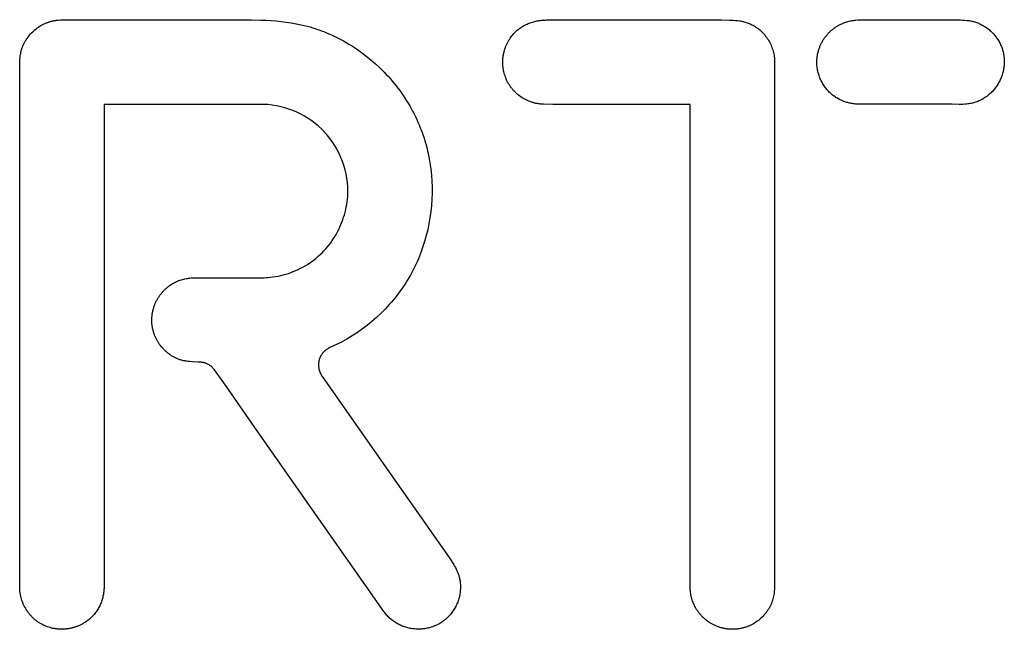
# Model space of a CAD drawing. Extents: x 11880 to 25577, y 6756 to 10446.
# Tile 29 of 87: x 20338 to 20364, y 7387 to 7403. Entities that reach past the tile are written whole.
import ezdxf

# ---------------------------------------------------------------- set-up
doc = ezdxf.new("R2010")
doc.units = 0
doc.header["$MEASUREMENT"] = 0
doc.layers.add('HAIRLINE', color=178, linetype='CONTINUOUS')

msp = doc.modelspace()

# ---------------------------------------------------------------- linework, layer by layer
at = {"layer": 'HAIRLINE'}
for p, q in [((20339.63364837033, 7403.208401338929, 1383.947661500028), (20343.18354630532, 7403.208401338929, 1383.947661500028)), ((20351.82255425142, 7403.208590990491, 1383.947661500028), (20356.42198392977, 7403.208590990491, 1383.947661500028)), ((20360.62267119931, 7403.208590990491, 1383.947661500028), (20362.40833548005, 7403.208590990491, 1383.947661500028)), ((20357.82426757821, 7402.092017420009, 1383.947661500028), (20357.82426757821, 7388.369683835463, 1383.947661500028)), ((20337.87301809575, 7388.552887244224, 1383.947661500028), (20337.87301809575, 7401.909193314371, 1383.947661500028)), ((20340.10360494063, 7400.977577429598, 1383.947661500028), (20340.10360494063, 7388.242048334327, 1383.947661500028)), ((20344.20396653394, 7400.977577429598, 1383.947661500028), (20340.10360494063, 7400.977577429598, 1383.947661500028)), ((20355.59368073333, 7400.977956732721, 1383.947661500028), (20352.71372694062, 7400.977956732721, 1383.947661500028)), ((20355.59368073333, 7388.214169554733, 1383.947661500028), (20355.59368073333, 7400.977956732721, 1383.947661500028)), ((20362.51226453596, 7400.978098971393, 1383.947661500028), (20360.12360311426, 7400.978098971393, 1383.947661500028)), ((20342.505826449, 7396.392845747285, 1383.947661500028), (20344.06533124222, 7396.392845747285, 1383.947661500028)), ((20345.87422783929, 7393.7743740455, 1383.947661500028), (20347.43771531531, 7391.54160620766, 1383.947661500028)), ((20347.49224013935, 7387.574854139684, 1383.947661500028), (20344.16878616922, 7392.321263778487, 1383.947661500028)), ((20347.43771531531, 7391.54160620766, 1383.947661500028), (20349.22167273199, 7388.993827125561, 1383.947661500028))]:
    msp.add_line(p, q, dxfattribs=at)
for points in [[(20337.87301809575, 7401.909193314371), (20337.87348629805, 7402.041126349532), (20337.87511833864, 7402.106595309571), (20337.87861281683, 7402.171783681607), (20337.8812765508, 7402.204284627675), (20337.8846675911, 7402.236729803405), (20337.88887317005, 7402.269124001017), (20337.89398051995, 7402.301472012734), (20337.90007687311, 7402.333778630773), (20337.90724946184, 7402.366048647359), (20337.91126660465, 7402.382171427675), (20337.91558551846, 7402.39828685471), (20337.92021710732, 7402.414395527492), (20337.92517227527, 7402.430498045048), (20337.9314121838, 7402.449504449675), (20337.93799447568, 7402.468365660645), (20337.9449151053, 7402.487077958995), (20337.95217002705, 7402.505637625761), (20337.95975519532, 7402.524040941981), (20337.96766656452, 7402.542284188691), (20337.97590008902, 7402.560363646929), (20337.98445172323, 7402.578275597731), (20337.99331742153, 7402.596016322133), (20338.00249313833, 7402.613582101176), (20338.01197482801, 7402.630969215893), (20338.02175844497, 7402.648173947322), (20338.0318399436, 7402.6651925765), (20338.04221527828, 7402.682021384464), (20338.05288040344, 7402.69865665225), (20338.06383127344, 7402.715094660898), (20338.07506384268, 7402.731331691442), (20338.08657406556, 7402.74736402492), (20338.11041128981, 7402.778799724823), (20338.13531058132, 7402.809372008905), (20338.16123957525, 7402.83905112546), (20338.18816590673, 7402.867807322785), (20338.21605721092, 7402.895610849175), (20338.24488112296, 7402.922431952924), (20338.274605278, 7402.948240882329), (20338.30519731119, 7402.973007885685), (20338.33662485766, 7402.996703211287), (20338.36885555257, 7403.019297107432), (20338.40185703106, 7403.040759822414), (20338.41863670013, 7403.051057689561), (20338.43559692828, 7403.061061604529), (20338.45273366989, 7403.070767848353), (20338.47004287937, 7403.080172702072), (20338.48752051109, 7403.089272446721), (20338.50516251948, 7403.098063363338), (20338.52296485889, 7403.10654173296), (20338.54092348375, 7403.114703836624), (20338.55903434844, 7403.122545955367), (20338.57729340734, 7403.130064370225), (20338.59569661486, 7403.137255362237), (20338.61423992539, 7403.144115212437), (20338.63291929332, 7403.150640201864), (20338.65173067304, 7403.156826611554), (20338.67067001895, 7403.162670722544), (20338.68973328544, 7403.168168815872), (20338.7089164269, 7403.173317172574), (20338.72821539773, 7403.178112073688), (20338.74762615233, 7403.182549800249), (20338.76714464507, 7403.186626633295), (20338.78676683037, 7403.190338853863), (20338.8064886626, 7403.193682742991), (20338.82630609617, 7403.196654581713), (20338.84621508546, 7403.199250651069), (20338.89471916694, 7403.204479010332), (20338.94348522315, 7403.208573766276), (20338.99247741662, 7403.211644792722), (20339.04165990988, 7403.213801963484), (20339.14045244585, 7403.215814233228), (20339.23957613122, 7403.215489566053), (20339.63364837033, 7403.208401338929)], [(20343.18354630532, 7403.208401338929), (20343.71974312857, 7403.210992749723), (20343.98706756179, 7403.210306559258), (20344.25383304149, 7403.204809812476), (20344.38699610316, 7403.199439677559), (20344.52000734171, 7403.191885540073), (20344.6528627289, 7403.181820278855), (20344.7855582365, 7403.16891677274), (20344.91808983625, 7403.152847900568), (20345.05045349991, 7403.133286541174), (20345.18264519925, 7403.109905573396), (20345.31466090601, 7403.08237787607), (20345.39230216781, 7403.064049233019), (20345.4695837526, 7403.044149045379), (20345.54648268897, 7403.022699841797), (20345.62297600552, 7402.999724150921), (20345.69904073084, 7402.975244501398), (20345.77465389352, 7402.949283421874), (20345.84979252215, 7402.921863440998), (20345.92443364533, 7402.893007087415), (20345.99855429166, 7402.862736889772), (20346.07213148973, 7402.831075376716), (20346.14514226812, 7402.798045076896), (20346.21756365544, 7402.763668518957), (20346.28937268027, 7402.727968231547), (20346.36054637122, 7402.690966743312), (20346.43106175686, 7402.6526865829), (20346.50089586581, 7402.613150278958), (20346.57002572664, 7402.572380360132), (20346.63842836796, 7402.53039935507), (20346.77296010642, 7402.442894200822), (20346.90430730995, 7402.350815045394), (20347.03228620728, 7402.254342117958), (20347.15671302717, 7402.153655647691), (20347.27740399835, 7402.048935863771), (20347.39417534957, 7401.940362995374), (20347.50684330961, 7401.828117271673), (20347.56158472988, 7401.770635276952), (20347.61538213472, 7401.712095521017), (20347.66821439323, 7401.652524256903), (20347.72006037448, 7401.591947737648), (20347.77089894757, 7401.530392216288), (20347.82070898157, 7401.467883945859), (20347.86946934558, 7401.404449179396), (20347.91715890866, 7401.340114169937), (20348.00924110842, 7401.208848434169), (20348.05359148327, 7401.141970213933), (20348.09678653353, 7401.074296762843), (20348.1388051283, 7401.005854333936), (20348.17962613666, 7400.936669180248), (20348.21922842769, 7400.866767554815), (20348.25759087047, 7400.796175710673), (20348.2946923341, 7400.724919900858), (20348.33051168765, 7400.653026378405), (20348.36502780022, 7400.580521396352), (20348.39821954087, 7400.507431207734), (20348.4300657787, 7400.433782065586), (20348.4605453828, 7400.359600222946), (20348.48963722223, 7400.284911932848), (20348.5173201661, 7400.209743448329), (20348.54357308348, 7400.134121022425), (20348.56837484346, 7400.058070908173), (20348.59170431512, 7399.981619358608), (20348.61354036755, 7399.904792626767), (20348.63386186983, 7399.827616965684), (20348.65264769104, 7399.750118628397), (20348.66987670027, 7399.672323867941), (20348.6855277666, 7399.594258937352), (20348.71360485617, 7399.431868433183), (20348.73610657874, 7399.269603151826), (20348.75303599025, 7399.107512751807), (20348.76439614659, 7398.945646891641), (20348.77019010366, 7398.784055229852), (20348.7704209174, 7398.62278742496), (20348.76509164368, 7398.461893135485), (20348.75420533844, 7398.30142201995), (20348.73776505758, 7398.141423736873), (20348.715773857, 7397.981947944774), (20348.68823479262, 7397.823044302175), (20348.65515092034, 7397.664762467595), (20348.61652529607, 7397.507152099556), (20348.57236097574, 7397.350262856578), (20348.52266101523, 7397.194144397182), (20348.46742847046, 7397.038846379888), (20348.43879044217, 7396.96460282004), (20348.40865060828, 7396.890907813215), (20348.37703400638, 7396.817782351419), (20348.3439656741, 7396.745247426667), (20348.30947064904, 7396.673324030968), (20348.27357396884, 7396.602033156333), (20348.2363006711, 7396.531395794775), (20348.19767579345, 7396.461432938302), (20348.15772437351, 7396.392165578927), (20348.11647144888, 7396.323614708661), (20348.07394205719, 7396.255801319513), (20348.03016123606, 7396.188746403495), (20347.98515402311, 7396.12247095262), (20347.93894545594, 7396.056995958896), (20347.89156057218, 7395.992342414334), (20347.84302440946, 7395.928531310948), (20347.79336200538, 7395.865583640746), (20347.74259839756, 7395.80352039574), (20347.69075862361, 7395.74236256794), (20347.63786772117, 7395.68213114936), (20347.52903268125, 7395.564531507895), (20347.41629357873, 7395.450889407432), (20347.29985071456, 7395.34137278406), (20347.17990438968, 7395.236149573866), (20347.05665490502, 7395.135387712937), (20346.99385407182, 7395.086732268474), (20346.93030256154, 7395.039255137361), (20346.79657193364, 7394.94531698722), (20346.65963327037, 7394.855945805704), (20346.5197232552, 7394.771301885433), (20346.37708895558, 7394.691528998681), (20346.34807226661, 7394.676416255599), (20346.31827326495, 7394.661908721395), (20346.13201172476, 7394.578650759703), (20346.1012170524, 7394.563918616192), (20346.07092021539, 7394.548517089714), (20346.04128123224, 7394.532286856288), (20346.02675844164, 7394.523811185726), (20346.01246012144, 7394.515068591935), (20345.99840627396, 7394.506039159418), (20345.98461690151, 7394.496702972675), (20345.97111200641, 7394.48704011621), (20345.95791159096, 7394.477030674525), (20345.94503565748, 7394.466654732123), (20345.93250420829, 7394.455892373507), (20345.92033724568, 7394.444723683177), (20345.91439669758, 7394.438980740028), (20345.90855477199, 7394.433128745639), (20345.90018306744, 7394.424403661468), (20345.89208253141, 7394.415557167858), (20345.88425207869, 7394.40659273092), (20345.8766906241, 7394.397513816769), (20345.86939708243, 7394.388323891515), (20345.86237036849, 7394.379026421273), (20345.8556093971, 7394.369624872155), (20345.84911308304, 7394.360122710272), (20345.84288034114, 7394.350523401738), (20345.83691008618, 7394.340830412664), (20345.83120123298, 7394.331047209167), (20345.82575269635, 7394.321177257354), (20345.82056339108, 7394.311224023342), (20345.81563223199, 7394.301190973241), (20345.81095813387, 7394.291081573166), (20345.80654001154, 7394.280899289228), (20345.80237677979, 7394.270647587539), (20345.79846735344, 7394.260329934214), (20345.79481064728, 7394.249949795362), (20345.79140557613, 7394.2395106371), (20345.78825105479, 7394.229015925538), (20345.78534599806, 7394.218469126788), (20345.78268932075, 7394.207873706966), (20345.78027993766, 7394.197233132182), (20345.77811676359, 7394.18655086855), (20345.77619871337, 7394.175830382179), (20345.77452470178, 7394.165075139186), (20345.77309364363, 7394.154288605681), (20345.77190445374, 7394.143474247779), (20345.7709560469, 7394.13263553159), (20345.77024733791, 7394.12177592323), (20345.76977724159, 7394.110898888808), (20345.76954467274, 7394.100007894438), (20345.76954854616, 7394.089106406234), (20345.76978777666, 7394.078197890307), (20345.77026127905, 7394.067285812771), (20345.77096796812, 7394.056373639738), (20345.77190675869, 7394.04546483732), (20345.77307656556, 7394.03456287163), (20345.77447630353, 7394.02367120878), (20345.77610488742, 7394.012793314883), (20345.77796123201, 7394.001932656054), (20345.78004425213, 7393.991092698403), (20345.78235286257, 7393.980276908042), (20345.78488597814, 7393.969488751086), (20345.78764251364, 7393.958731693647), (20345.79062138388, 7393.948009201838), (20345.79382150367, 7393.93732474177), (20345.79724178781, 7393.926681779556), (20345.8008811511, 7393.916083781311), (20345.80473850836, 7393.905534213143), (20345.80881277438, 7393.89503654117), (20345.81310286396, 7393.884594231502), (20345.81760769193, 7393.874210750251), (20345.82232617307, 7393.86388956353), (20345.82725722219, 7393.853634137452), (20345.83239975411, 7393.84344793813), (20345.83775268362, 7393.833334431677), (20345.84331492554, 7393.823297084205), (20345.84908539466, 7393.813339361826), (20345.85506300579, 7393.803464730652), (20345.86124667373, 7393.7936766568), (20345.8676353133, 7393.783978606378), (20345.87422783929, 7393.7743740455)], [(20352.71372694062, 7400.977956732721), (20352.21381727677, 7400.973843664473), (20351.96368020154, 7400.973556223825), (20351.71397873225, 7400.97876275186), (20351.69399421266, 7400.979669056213), (20351.67405728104, 7400.980941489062), (20351.65417260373, 7400.982577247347), (20351.63434484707, 7400.984573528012), (20351.61457867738, 7400.986927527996), (20351.59487876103, 7400.989636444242), (20351.57524976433, 7400.99269747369), (20351.55569635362, 7400.996107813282), (20351.53622319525, 7400.99986465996), (20351.51683495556, 7401.003965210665), (20351.49753630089, 7401.008406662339), (20351.47833189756, 7401.013186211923), (20351.45922641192, 7401.01830105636), (20351.44022451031, 7401.023748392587), (20351.42133085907, 7401.029525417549), (20351.40255012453, 7401.035629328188), (20351.36534607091, 7401.048806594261), (20351.32864968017, 7401.063257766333), (20351.29249828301, 7401.078960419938), (20351.25692921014, 7401.095892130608), (20351.22197979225, 7401.114030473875), (20351.18768736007, 7401.133353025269), (20351.1540892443, 7401.153837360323), (20351.12122277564, 7401.17546105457), (20351.08912528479, 7401.19820168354), (20351.05783410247, 7401.222036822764), (20351.02738655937, 7401.246944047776), (20351.01249081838, 7401.259792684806), (20350.99781998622, 7401.272900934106), (20350.98337872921, 7401.28626599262), (20350.9691717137, 7401.299885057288), (20350.95520360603, 7401.31375532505), (20350.94147907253, 7401.327873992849), (20350.92800277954, 7401.342238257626), (20350.91477939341, 7401.356845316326), (20350.90181358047, 7401.371692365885), (20350.88911000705, 7401.386776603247), (20350.8766733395, 7401.402095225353), (20350.86450824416, 7401.417645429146), (20350.85261938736, 7401.433424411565), (20350.84101143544, 7401.449429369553), (20350.82968905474, 7401.465657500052), (20350.8186569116, 7401.482106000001), (20350.80791967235, 7401.498772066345), (20350.79748200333, 7401.515652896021), (20350.78734857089, 7401.532745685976), (20350.77752404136, 7401.550047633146), (20350.76801308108, 7401.567555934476), (20350.75882035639, 7401.585267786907), (20350.74995053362, 7401.603180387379), (20350.74140827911, 7401.621290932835), (20350.73319825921, 7401.639596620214), (20350.72532514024, 7401.658094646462), (20350.71142060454, 7401.69333496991), (20350.69859422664, 7401.729351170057), (20350.68689892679, 7401.766097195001), (20350.67638523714, 7401.80352264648), (20350.66710088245, 7401.841572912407), (20350.6629337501, 7401.860814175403), (20350.65909036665, 7401.880189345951), (20350.65557572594, 7401.899690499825), (20350.65239457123, 7401.919309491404), (20350.64955138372, 7401.939037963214), (20350.6470503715, 7401.958867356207), (20350.64489545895, 7401.978788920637), (20350.64309027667, 7401.998793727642), (20350.64163815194, 7402.018872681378), (20350.64054209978, 7402.03901653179), (20350.63980481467, 7402.059215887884), (20350.63942866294, 7402.079461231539), (20350.63941567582, 7402.099742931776), (20350.63976754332, 7402.120051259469), (20350.64048560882, 7402.140376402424), (20350.64157086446, 7402.160708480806), (20350.6430239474, 7402.181037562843), (20350.64484513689, 7402.201353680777), (20350.64703435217, 7402.22164684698), (20350.64959115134, 7402.241907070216), (20350.65251473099, 7402.262124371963), (20350.65580392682, 7402.282288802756), (20350.65945721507, 7402.302390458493), (20350.66347271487, 7402.322419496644), (20350.66784819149, 7402.3423661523), (20350.67258106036, 7402.362220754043), (20350.67766839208, 7402.381973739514), (20350.6831069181, 7402.401615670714), (20350.68889303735, 7402.421137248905), (20350.69502282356, 7402.440529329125), (20350.70149203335, 7402.459782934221), (20350.70829611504, 7402.478889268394), (20350.71543021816, 7402.497839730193), (20350.72288920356, 7402.516625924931), (20350.73066765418, 7402.535239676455), (20350.73875988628, 7402.553673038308), (20350.7471599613, 7402.571918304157), (20350.75586169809, 7402.589968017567), (20350.76485868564, 7402.607814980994), (20350.77414429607, 7402.625452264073), (20350.78371169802, 7402.642873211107), (20350.79355387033, 7402.660071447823), (20350.80366361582, 7402.677040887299), (20350.81403357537, 7402.693775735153), (20350.83552397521, 7402.726519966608), (20350.85796349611, 7402.758263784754), (20350.88128888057, 7402.788971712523), (20350.90543563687, 7402.818613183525), (20350.93033847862, 7402.847162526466), (20350.95230504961, 7402.870842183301), (20350.97479475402, 7402.89363269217), (20350.9977934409, 7402.915543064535), (20351.02128695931, 7402.936582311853), (20351.04526115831, 7402.956759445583), (20351.06970188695, 7402.976083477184), (20351.0945949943, 7402.994563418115), (20351.11992632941, 7403.012208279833), (20351.14568174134, 7403.029027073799), (20351.17184707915, 7403.045028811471), (20351.1984081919, 7403.060222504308), (20351.22535092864, 7403.074617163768), (20351.25266113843, 7403.08822180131), (20351.28032467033, 7403.101045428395), (20351.30832737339, 7403.113097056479), (20351.33665509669, 7403.124385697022), (20351.36529368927, 7403.134920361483), (20351.39422900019, 7403.14471006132), (20351.42344687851, 7403.153763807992), (20351.45293317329, 7403.162090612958), (20351.48267373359, 7403.169699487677), (20351.51265440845, 7403.176599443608), (20351.54286104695, 7403.18279949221), (20351.57327949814, 7403.188308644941), (20351.60389561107, 7403.19313591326), (20351.63469523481, 7403.197290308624), (20351.66566421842, 7403.200780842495), (20351.69678841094, 7403.203616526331), (20351.72805366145, 7403.205806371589), (20351.75944581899, 7403.207359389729), (20351.79095073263, 7403.20828459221), (20351.82255425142, 7403.208590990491)], [(20356.42198392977, 7403.208590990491), (20356.63561456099, 7403.206935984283), (20356.68809016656, 7403.205094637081), (20356.74022739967, 7403.202245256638), (20356.79204348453, 7403.198169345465), (20356.84355564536, 7403.192648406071), (20356.89478110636, 7403.185463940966), (20356.92029170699, 7403.181179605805), (20356.94573709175, 7403.176397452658), (20356.97111941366, 7403.171090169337), (20356.99644082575, 7403.165230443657), (20357.02170348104, 7403.158790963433), (20357.04690953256, 7403.151744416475), (20357.07206113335, 7403.144063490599), (20357.09716043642, 7403.135720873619), (20357.1222095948, 7403.126689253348), (20357.14721076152, 7403.116941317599), (20357.17216608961, 7403.106449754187), (20357.19707773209, 7403.095187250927), (20357.22194784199, 7403.083126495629), (20357.24677857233, 7403.07024017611), (20357.26328429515, 7403.06119213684), (20357.279596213, 7403.051857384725), (20357.29571220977, 7403.042240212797), (20357.3116301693, 7403.032344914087), (20357.32734797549, 7403.022175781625), (20357.34286351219, 7403.011737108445), (20357.35817466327, 7403.001033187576), (20357.3732793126, 7402.99006831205), (20357.38817534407, 7402.978846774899), (20357.40286064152, 7402.967372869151), (20357.43159056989, 7402.943685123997), (20357.45945216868, 7402.919039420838), (20357.48642850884, 7402.893470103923), (20357.51250266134, 7402.867011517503), (20357.53765769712, 7402.839698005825), (20357.56187668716, 7402.811563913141), (20357.58514270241, 7402.782643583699), (20357.60743881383, 7402.752971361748), (20357.62874809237, 7402.722581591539), (20357.64905360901, 7402.691508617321), (20357.66833843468, 7402.659786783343), (20357.68658564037, 7402.627450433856), (20357.70377829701, 7402.594533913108), (20357.71989947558, 7402.561071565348), (20357.73493224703, 7402.527097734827), (20357.74885968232, 7402.492646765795), (20357.76166485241, 7402.4577530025), (20357.77333082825, 7402.422450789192), (20357.78384068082, 7402.38677447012), (20357.79317748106, 7402.350758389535), (20357.80132429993, 7402.314436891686), (20357.8082642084, 7402.277844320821), (20357.81398027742, 7402.241015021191), (20357.81845557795, 7402.203983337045), (20357.82167318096, 7402.166783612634), (20357.82361615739, 7402.129450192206), (20357.82426757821, 7402.092017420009)], [(20360.12360311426, 7400.978098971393), (20360.06913880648, 7400.978970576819), (20360.01525095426, 7400.98162697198), (20359.9885310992, 7400.983643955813), (20359.96196483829, 7400.986130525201), (20359.93555533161, 7400.989094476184), (20359.90930573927, 7400.992543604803), (20359.88321922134, 7400.996485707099), (20359.85729893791, 7401.000928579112), (20359.83154804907, 7401.005880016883), (20359.80596971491, 7401.011347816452), (20359.78056709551, 7401.017339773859), (20359.75534335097, 7401.023863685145), (20359.73030164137, 7401.03092734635), (20359.70544512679, 7401.038538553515), (20359.68077696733, 7401.04670510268), (20359.65630032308, 7401.055434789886), (20359.63201835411, 7401.064735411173), (20359.60793422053, 7401.074614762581), (20359.58405108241, 7401.085080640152), (20359.56037209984, 7401.096140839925), (20359.53690043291, 7401.107803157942), (20359.51363924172, 7401.120075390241), (20359.49059168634, 7401.132965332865), (20359.46776092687, 7401.146480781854), (20359.44515012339, 7401.160629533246), (20359.42276243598, 7401.175419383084), (20359.40060102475, 7401.190858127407), (20359.37866904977, 7401.206953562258), (20359.35696967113, 7401.223713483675), (20359.33550604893, 7401.2411456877), (20359.31234677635, 7401.261010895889), (20359.28981245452, 7401.281504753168), (20359.26791018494, 7401.302608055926), (20359.24664706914, 7401.324301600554), (20359.22603020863, 7401.346566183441), (20359.20606670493, 7401.369382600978), (20359.18676365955, 7401.392731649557), (20359.16812817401, 7401.416594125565), (20359.15016734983, 7401.440950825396), (20359.13288828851, 7401.465782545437), (20359.11629809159, 7401.49107008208), (20359.10040386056, 7401.516794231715), (20359.08521269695, 7401.542935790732), (20359.07073170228, 7401.569475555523), (20359.05696797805, 7401.596394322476), (20359.04392862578, 7401.623672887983), (20359.031620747, 7401.651292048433), (20359.02005144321, 7401.679232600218), (20359.00922781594, 7401.707475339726), (20358.99915696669, 7401.736001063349), (20358.98984599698, 7401.764790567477), (20358.98130200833, 7401.793824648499), (20358.97353210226, 7401.823084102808), (20358.96654338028, 7401.852549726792), (20358.9603429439, 7401.882202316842), (20358.95493789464, 7401.912022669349), (20358.95033533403, 7401.941991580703), (20358.94654236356, 7401.972089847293), (20358.94356608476, 7402.002298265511), (20358.94141359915, 7402.032597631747), (20358.94009200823, 7402.062968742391), (20358.93960841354, 7402.093392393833), (20358.93987382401, 7402.11509555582), (20358.94056989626, 7402.136743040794), (20358.94169307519, 7402.158329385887), (20358.94323980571, 7402.179849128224), (20358.94520653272, 7402.201296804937), (20358.94758970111, 7402.222666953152), (20358.9503857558, 7402.243954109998), (20358.95359114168, 7402.265152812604), (20358.95720230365, 7402.2862575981), (20358.96121568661, 7402.307263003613), (20358.96562773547, 7402.328163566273), (20358.97043489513, 7402.348953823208), (20358.97563361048, 7402.369628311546), (20358.98122032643, 7402.390181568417), (20358.98719148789, 7402.410608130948), (20358.99354353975, 7402.43090253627), (20359.0002729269, 7402.45105932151), (20359.00737609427, 7402.471073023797), (20359.01484948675, 7402.490938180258), (20359.02268954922, 7402.510649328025), (20359.03089272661, 7402.530201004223), (20359.03945546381, 7402.549587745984), (20359.04837420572, 7402.568804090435), (20359.05764539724, 7402.587844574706), (20359.06726548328, 7402.606703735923), (20359.07723090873, 7402.625376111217), (20359.08753811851, 7402.643856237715), (20359.0981835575, 7402.662138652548), (20359.10916367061, 7402.680217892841), (20359.12047490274, 7402.698088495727), (20359.1321136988, 7402.715744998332), (20359.14407650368, 7402.733181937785), (20359.15635976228, 7402.750393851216), (20359.16895991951, 7402.767375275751), (20359.18187342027, 7402.784120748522), (20359.19509670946, 7402.800624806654), (20359.20862623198, 7402.816881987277), (20359.22245843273, 7402.832886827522), (20359.23658975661, 7402.848633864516), (20359.25101664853, 7402.864117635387), (20359.26573555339, 7402.879332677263), (20359.28074291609, 7402.894273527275), (20359.29603518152, 7402.908934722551), (20359.3116087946, 7402.923310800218), (20359.32746020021, 7402.937396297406), (20359.34358584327, 7402.951185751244), (20359.35998216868, 7402.96467369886), (20359.37664562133, 7402.977854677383), (20359.39357264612, 7402.990723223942), (20359.41075968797, 7403.003273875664), (20359.42820319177, 7403.015501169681), (20359.44589960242, 7403.027399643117), (20359.46384536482, 7403.038963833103), (20359.48203692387, 7403.050188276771), (20359.50047072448, 7403.061067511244), (20359.51914321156, 7403.071596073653), (20359.53805082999, 7403.081768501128), (20359.55719002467, 7403.091579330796), (20359.57655724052, 7403.101023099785), (20359.59614892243, 7403.110094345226), (20359.6159615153, 7403.118787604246), (20359.63599146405, 7403.127097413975), (20359.65623521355, 7403.13501831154), (20359.67668920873, 7403.142544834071), (20359.70458335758, 7403.152007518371), (20359.73272974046, 7403.160655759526), (20359.76111389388, 7403.168523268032), (20359.78972135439, 7403.175643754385), (20359.81853765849, 7403.18205092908), (20359.84754834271, 7403.187778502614), (20359.87673894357, 7403.192860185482), (20359.90609499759, 7403.197329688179), (20359.9356020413, 7403.201220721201), (20359.96524561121, 7403.204566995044), (20360.02488447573, 7403.209760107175), (20360.08489588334, 7403.213178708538), (20360.1451641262, 7403.215092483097), (20360.26600828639, 7403.215484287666), (20360.62267119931, 7403.208590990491)], [(20362.40833548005, 7403.208590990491), (20362.62842167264, 7403.209748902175), (20362.73777191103, 7403.208138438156), (20362.79217123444, 7403.205893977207), (20362.84634761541, 7403.202350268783), (20362.90027174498, 7403.197252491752), (20362.92713005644, 7403.194041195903), (20362.95391431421, 7403.190345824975), (20362.98062085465, 7403.186134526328), (20363.00724601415, 7403.181375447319), (20363.0337861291, 7403.176036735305), (20363.06023753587, 7403.170086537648), (20363.08659657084, 7403.163493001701), (20363.11285957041, 7403.156224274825), (20363.13902287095, 7403.148248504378), (20363.16508280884, 7403.139533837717), (20363.19103572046, 7403.1300484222), (20363.2168779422, 7403.119760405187), (20363.24260581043, 7403.108637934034), (20363.26821566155, 7403.096649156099), (20363.29465740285, 7403.083334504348), (20363.32070564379, 7403.069322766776), (20363.34634748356, 7403.054627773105), (20363.37157002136, 7403.039263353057), (20363.3963603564, 7403.023243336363), (20363.42070558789, 7403.006581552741), (20363.44459281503, 7402.989291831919), (20363.46800913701, 7402.97138800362), (20363.49094165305, 7402.952883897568), (20363.51337746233, 7402.933793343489), (20363.53530366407, 7402.914130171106), (20363.55670735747, 7402.893908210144), (20363.57757564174, 7402.873141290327), (20363.59789561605, 7402.851843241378), (20363.61765437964, 7402.830027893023), (20363.6368390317, 7402.807709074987), (20363.65543667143, 7402.784900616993), (20363.67343439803, 7402.761616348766), (20363.6908193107, 7402.737870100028), (20363.70757850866, 7402.713675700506), (20363.72369909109, 7402.689046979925), (20363.73916815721, 7402.663997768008), (20363.75397280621, 7402.638541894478), (20363.76810013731, 7402.612693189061), (20363.78153724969, 7402.586465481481), (20363.79427124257, 7402.559872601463), (20363.80628921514, 7402.532928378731), (20363.81757826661, 7402.505646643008), (20363.82812549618, 7402.47804122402), (20363.83791800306, 7402.45012595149), (20363.84694288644, 7402.421914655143), (20363.85518724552, 7402.393421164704), (20363.86312655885, 7402.362784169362), (20363.87014002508, 7402.332103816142), (20363.8762371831, 7402.301395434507), (20363.88142757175, 7402.27067435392), (20363.8857207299, 7402.239955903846), (20363.88912619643, 7402.209255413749), (20363.89165351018, 7402.178588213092), (20363.89331221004, 7402.147969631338), (20363.89411183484, 7402.117414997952), (20363.89406192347, 7402.086939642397), (20363.89317201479, 7402.056558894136), (20363.89145164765, 7402.026288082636), (20363.88891036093, 7401.996142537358), (20363.88555769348, 7401.966137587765), (20363.88140318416, 7401.936288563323), (20363.87645637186, 7401.906610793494), (20363.87072679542, 7401.877119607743), (20363.8642239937, 7401.847830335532), (20363.85695750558, 7401.818758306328), (20363.84893686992, 7401.789918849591), (20363.84017162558, 7401.761327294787), (20363.83067131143, 7401.73299897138), (20363.82044546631, 7401.704949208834), (20363.80950362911, 7401.677193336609), (20363.79785533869, 7401.649746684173), (20363.7855101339, 7401.622624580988), (20363.77247755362, 7401.595842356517), (20363.7587671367, 7401.569415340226), (20363.744388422, 7401.543358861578), (20363.72935094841, 7401.517688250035), (20363.71366425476, 7401.492418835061), (20363.69733787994, 7401.467565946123), (20363.6803813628, 7401.443144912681), (20363.6628042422, 7401.4191710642), (20363.64461605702, 7401.395659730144), (20363.62582634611, 7401.372626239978), (20363.60644464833, 7401.350085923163), (20363.58648050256, 7401.328054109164), (20363.56594344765, 7401.306546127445), (20363.54484302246, 7401.285577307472), (20363.52318876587, 7401.265162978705), (20363.50099021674, 7401.245318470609), (20363.47825691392, 7401.226059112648), (20363.45499839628, 7401.207400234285), (20363.43122420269, 7401.189357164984), (20363.406943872, 7401.17194523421), (20363.38216694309, 7401.155179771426), (20363.35690295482, 7401.139076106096), (20363.33116144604, 7401.123649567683), (20363.30495195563, 7401.108915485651), (20363.27828402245, 7401.094889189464), (20363.25116718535, 7401.081586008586), (20363.22361098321, 7401.06902127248), (20363.19562495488, 7401.05721031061), (20363.16721863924, 7401.04616845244), (20363.13840157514, 7401.035911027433), (20363.10918330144, 7401.026453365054), (20363.07957335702, 7401.017810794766), (20363.04958128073, 7401.009998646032), (20363.01921661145, 7401.003032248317), (20362.98848888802, 7400.996926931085), (20362.95740764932, 7400.991698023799), (20362.92598243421, 7400.987360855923), (20362.89422278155, 7400.98393075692), (20362.84669580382, 7400.980304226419), (20362.79901769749, 7400.978058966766), (20362.70338589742, 7400.976605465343), (20362.51226453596, 7400.978098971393)], [(20344.06533124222, 7396.392845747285), (20344.333372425, 7396.394091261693), (20344.38692843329, 7396.396406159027), (20344.44037109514, 7396.400096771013), (20344.49365929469, 7396.405457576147), (20344.56348160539, 7396.414677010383), (20344.63291817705, 7396.425773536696), (20344.70192108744, 7396.438760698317), (20344.77044241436, 7396.453652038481), (20344.8384342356, 7396.470461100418), (20344.90584862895, 7396.489201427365), (20344.97263767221, 7396.50988656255), (20345.03875344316, 7396.53253004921), (20345.1041480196, 7396.557145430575), (20345.16877347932, 7396.583746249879), (20345.2325819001, 7396.612346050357), (20345.29552535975, 7396.642958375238), (20345.35755593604, 7396.675596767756), (20345.41862570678, 7396.710274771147), (20345.47868674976, 7396.747005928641), (20345.53769114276, 7396.785803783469), (20345.59627002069, 7396.827060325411), (20345.65324577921, 7396.869887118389), (20345.70860437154, 7396.914243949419), (20345.76233175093, 7396.960090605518), (20345.8144138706, 7397.007386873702), (20345.86483668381, 7397.056092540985), (20345.91358614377, 7397.106167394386), (20345.96064820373, 7397.157571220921), (20346.00600881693, 7397.210263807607), (20346.04965393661, 7397.264204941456), (20346.09156951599, 7397.319354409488), (20346.13174150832, 7397.37567199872), (20346.17015586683, 7397.433117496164), (20346.20679854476, 7397.491650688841), (20346.24165549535, 7397.551231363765), (20346.27471267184, 7397.611819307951), (20346.30595602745, 7397.673374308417), (20346.33537151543, 7397.73585615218), (20346.36294508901, 7397.799224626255), (20346.38866270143, 7397.863439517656), (20346.41251030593, 7397.928460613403), (20346.43447385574, 7397.994247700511), (20346.4545393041, 7398.060760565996), (20346.47269260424, 7398.127958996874), (20346.48891970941, 7398.195802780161), (20346.50320657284, 7398.264251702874), (20346.51553914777, 7398.33326555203), (20346.52590338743, 7398.402804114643), (20346.53428524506, 7398.472827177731), (20346.54067067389, 7398.543294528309), (20346.54504562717, 7398.614165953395), (20346.54739605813, 7398.685401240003)], [(20344.16878616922, 7392.321263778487), (20343.3123271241, 7393.55092598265), (20343.02272178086, 7393.957767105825), (20343.01497509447, 7393.968089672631), (20343.00692086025, 7393.978261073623), (20342.9985628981, 7393.988268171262), (20342.9899057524, 7393.998097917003), (20342.98095469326, 7394.00773740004), (20342.97171571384, 7394.017173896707), (20342.96219552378, 7394.026394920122), (20342.95240153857, 7394.035388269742), (20342.94234186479, 7394.044142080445), (20342.93202528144, 7394.052644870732), (20342.92146121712, 7394.060885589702), (20342.91065972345, 7394.06885366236), (20342.89963144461, 7394.076539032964), (20342.88838758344, 7394.083932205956), (20342.87693986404, 7394.091024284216), (20342.86530049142, 7394.097807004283), (20342.85348210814, 7394.104272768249), (20342.84149774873, 7394.110414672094), (20342.8293607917, 7394.116226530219), (20342.81708490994, 7394.121702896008), (20342.80468401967, 7394.126839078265), (20342.79217222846, 7394.131631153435), (20342.77956378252, 7394.13607597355), (20342.76687301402, 7394.140171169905), (20342.75411428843, 7394.143915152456), (20342.74130195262, 7394.147307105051), (20342.72845028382, 7394.150346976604), (20342.71557344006, 7394.153035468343), (20342.70268541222, 7394.155374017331), (20342.6897999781, 7394.157364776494), (20342.67693065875, 7394.159010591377), (20342.66409067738, 7394.160314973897), (20342.58671839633, 7394.165860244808), (20342.43602763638, 7394.173088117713), (20342.36197573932, 7394.177893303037), (20342.32511272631, 7394.181276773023), (20342.28829721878, 7394.185574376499), (20342.25148337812, 7394.190981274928), (20342.23306275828, 7394.194161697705), (20342.21462536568, 7394.197692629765), (20342.19616547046, 7394.201598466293), (20342.17767734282, 7394.205903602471), (20342.15915525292, 7394.21063243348), (20342.14059347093, 7394.215809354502), (20342.12198626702, 7394.22145876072), (20342.10332791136, 7394.227605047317), (20342.08461267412, 7394.234272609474), (20342.06583482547, 7394.241485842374), (20342.04711031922, 7394.249168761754), (20342.02856123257, 7394.25719057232), (20342.01019102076, 7394.265546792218), (20341.99200313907, 7394.274232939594), (20341.97400104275, 7394.283244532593), (20341.95618818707, 7394.292577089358), (20341.93856802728, 7394.302226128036), (20341.92114401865, 7394.31218716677), (20341.90391961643, 7394.322455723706), (20341.88689827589, 7394.33302731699), (20341.87008345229, 7394.343897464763), (20341.85347860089, 7394.355061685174), (20341.83708717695, 7394.366515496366), (20341.82091263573, 7394.378254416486), (20341.80495843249, 7394.390273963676), (20341.78922802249, 7394.402569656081), (20341.77372486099, 7394.415137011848), (20341.75845240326, 7394.427971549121), (20341.74341410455, 7394.441068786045), (20341.72861342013, 7394.454424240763), (20341.71405380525, 7394.468033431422), (20341.69973871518, 7394.481891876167), (20341.68567160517, 7394.495995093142), (20341.67185593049, 7394.510338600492), (20341.64499270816, 7394.539728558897), (20341.61917669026, 7394.570025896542), (20341.59443551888, 7394.601194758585), (20341.57079683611, 7394.633199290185), (20341.54828828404, 7394.666003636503), (20341.53746644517, 7394.682694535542), (20341.52693750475, 7394.699571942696), (20341.51670491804, 7394.716631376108), (20341.50677214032, 7394.733868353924), (20341.49714262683, 7394.751278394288), (20341.48781983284, 7394.768857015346), (20341.47880721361, 7394.786599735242), (20341.47010822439, 7394.804502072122), (20341.46172632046, 7394.822559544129), (20341.45366495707, 7394.840767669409), (20341.44592758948, 7394.859121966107), (20341.43851767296, 7394.877617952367), (20341.43143866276, 7394.896251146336), (20341.42469401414, 7394.915017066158), (20341.41828718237, 7394.933911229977), (20341.4122216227, 7394.952929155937), (20341.4065007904, 7394.972066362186), (20341.40112814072, 7394.991318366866), (20341.39610712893, 7395.010680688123), (20341.39144121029, 7395.030148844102), (20341.38713384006, 7395.049718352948), (20341.38318847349, 7395.069384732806), (20341.37960856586, 7395.08914350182), (20341.37639757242, 7395.108990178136), (20341.37355894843, 7395.128920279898), (20341.37109614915, 7395.148929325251), (20341.36901262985, 7395.16901283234), (20341.36731184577, 7395.189166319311), (20341.3659972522, 7395.209385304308), (20341.36507230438, 7395.229665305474), (20341.36441056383, 7395.267923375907), (20341.36505606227, 7395.30654028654), (20341.36704356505, 7395.345452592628), (20341.37040394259, 7395.384593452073), (20341.37260745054, 7395.40422784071), (20341.37516380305, 7395.423892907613), (20341.37807560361, 7395.443579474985), (20341.38134514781, 7395.463278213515), (20341.38497441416, 7395.482979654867), (20341.3889650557, 7395.502674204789), (20341.39331839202, 7395.522352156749), (20341.39803540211, 7395.542003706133), (20341.40311671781, 7395.561618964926), (20341.40856261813, 7395.581187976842), (20341.41437302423, 7395.600700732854), (20341.42054749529, 7395.620147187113), (20341.42708522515, 7395.639517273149), (20341.43398503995, 7395.658800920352), (20341.44124539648, 7395.677988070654), (20341.44886438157, 7395.69706869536), (20341.45683971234, 7395.716032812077), (20341.46516873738, 7395.734870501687), (20341.47384843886, 7395.753571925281), (20341.48287543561, 7395.772127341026), (20341.49224598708, 7395.790527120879), (20341.5019559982, 7395.808761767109), (20341.51200102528, 7395.826821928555), (20341.52237628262, 7395.84469841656), (20341.53307665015, 7395.862382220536), (20341.5440966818, 7395.879864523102), (20341.55543061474, 7395.897136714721), (20341.56707237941, 7395.914190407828), (20341.5790156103, 7395.931017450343), (20341.59125365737, 7395.947609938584), (20341.60377959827, 7395.963960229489), (20341.616586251, 7395.98006095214), (20341.62966618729, 7395.99590501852), (20341.64301174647, 7396.011485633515), (20341.65661504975, 7396.026796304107), (20341.67046801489, 7396.041830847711), (20341.68456237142, 7396.056583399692), (20341.6988896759, 7396.071048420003), (20341.71344132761, 7396.085220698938), (20341.72820858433, 7396.099095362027), (20341.74318257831, 7396.112667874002), (20341.75835433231, 7396.125934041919), (20341.77371477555, 7396.138890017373), (20341.78925475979, 7396.151532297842), (20341.8049650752, 7396.163857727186), (20341.82083646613, 7396.175863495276), (20341.83685964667, 7396.187547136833), (20341.85302531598, 7396.198906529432), (20341.88574693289, 7396.220645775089), (20341.9189271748, 7396.241070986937), (20341.952492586, 7396.260177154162), (20341.98637082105, 7396.277964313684), (20342.01676885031, 7396.292732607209), (20342.04756512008, 7396.306382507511), (20342.07873337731, 7396.318936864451), (20342.11024736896, 7396.330418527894), (20342.14208084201, 7396.340850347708), (20342.17420754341, 7396.350255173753), (20342.20660122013, 7396.358655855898), (20342.23923561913, 7396.366075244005), (20342.27208448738, 7396.372536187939), (20342.30512157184, 7396.378061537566), (20342.33832061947, 7396.38267414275), (20342.37165537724, 7396.386396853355), (20342.40509959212, 7396.389252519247), (20342.43862701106, 7396.391263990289), (20342.47221138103, 7396.392454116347), (20342.505826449, 7396.392845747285)], [(20349.22167273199, 7388.993827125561), (20349.27299403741, 7388.919193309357), (20349.32177171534, 7388.844203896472), (20349.34493964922, 7388.806370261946), (20349.3671512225, 7388.768201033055), (20349.38829961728, 7388.729613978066), (20349.40827801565, 7388.690526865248), (20349.42697959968, 7388.65085746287), (20349.43581820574, 7388.630778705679), (20349.44429755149, 7388.610523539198), (20349.45240428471, 7388.590081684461), (20349.46012505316, 7388.569442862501), (20349.46744650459, 7388.548596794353), (20349.47435528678, 7388.527533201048), (20349.48083804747, 7388.50624180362), (20349.48688143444, 7388.484712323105), (20349.49247209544, 7388.462934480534), (20349.49759667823, 7388.440897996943), (20349.50224183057, 7388.418592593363), (20349.50639420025, 7388.396007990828), (20349.51004043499, 7388.373133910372), (20349.51316718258, 7388.349960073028), (20349.51637548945, 7388.319479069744), (20349.51876287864, 7388.288741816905), (20349.52031238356, 7388.257780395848), (20349.52100865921, 7388.226628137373), (20349.52083808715, 7388.195319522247), (20349.51978887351, 7388.163890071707), (20349.51785113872, 7388.132376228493), (20349.51501699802, 7388.100815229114), (20349.5112806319, 7388.06924496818), (20349.50663834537, 7388.037703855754), (20349.5010886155, 7388.006230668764), (20349.49463212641, 7387.974864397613), (20349.48727179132, 7387.943644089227), (20349.47901276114, 7387.912608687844), (20349.46986241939, 7387.881796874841), (20349.4598303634, 7387.851246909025), (20349.44892837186, 7387.820996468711), (20349.43717035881, 7387.791082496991), (20349.42457231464, 7387.761541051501), (20349.41115223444, 7387.732407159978), (20349.39693003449, 7387.703714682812), (20349.38192745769, 7387.675496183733), (20349.3661679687, 7387.64778280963), (20349.34967664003, 7387.620604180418), (20349.33248002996, 7387.593988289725), (20349.31460605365, 7387.567961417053), (20349.29608384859, 7387.542548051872), (20349.27694363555, 7387.517770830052), (20349.25721657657, 7387.493650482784), (20349.23693463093, 7387.470205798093), (20349.21613041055, 7387.447453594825), (20349.19483703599, 7387.425408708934), (20349.17194062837, 7387.403172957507), (20349.1485574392, 7387.381749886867), (20349.12470532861, 7387.36113791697), (20349.10040215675, 7387.341335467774), (20349.07566578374, 7387.322340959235), (20349.05051406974, 7387.304152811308), (20349.02496487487, 7387.28676944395), (20348.99903605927, 7387.270189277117), (20348.97274548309, 7387.254410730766), (20348.94611100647, 7387.239432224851), (20348.91915048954, 7387.225252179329), (20348.89188179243, 7387.211869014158), (20348.86432277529, 7387.199281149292), (20348.83649129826, 7387.187487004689), (20348.80840522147, 7387.176485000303), (20348.78008240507, 7387.16627355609), (20348.75154070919, 7387.156851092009), (20348.72279799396, 7387.148216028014), (20348.69387211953, 7387.140366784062), (20348.66478094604, 7387.133301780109), (20348.63554233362, 7387.127019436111), (20348.60617414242, 7387.121518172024), (20348.57669423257, 7387.116796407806), (20348.54712046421, 7387.11285256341), (20348.51747069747, 7387.109685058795), (20348.48776279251, 7387.107292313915), (20348.45801460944, 7387.105672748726), (20348.42824400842, 7387.104824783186), (20348.39846884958, 7387.104746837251), (20348.36870699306, 7387.105437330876), (20348.338976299, 7387.106894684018), (20348.30929462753, 7387.109117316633), (20348.27967983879, 7387.112103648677), (20348.25014979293, 7387.115852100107), (20348.22072235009, 7387.120361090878), (20348.19141537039, 7387.125629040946), (20348.16224671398, 7387.131654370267), (20348.133234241, 7387.138435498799), (20348.10439581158, 7387.145970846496), (20348.07574928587, 7387.154258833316), (20348.047312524, 7387.163297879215), (20348.0191033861, 7387.173086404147), (20347.99113973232, 7387.183622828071), (20347.96343942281, 7387.194905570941), (20347.93602031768, 7387.206933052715), (20347.90890027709, 7387.219703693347), (20347.88209716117, 7387.233215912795), (20347.85562883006, 7387.247468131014), (20347.8295131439, 7387.262458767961), (20347.80376796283, 7387.278186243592), (20347.77841114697, 7387.294648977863), (20347.75346055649, 7387.311845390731), (20347.7289340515, 7387.32977390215), (20347.70484949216, 7387.348432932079), (20347.68122473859, 7387.367820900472), (20347.65807765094, 7387.387936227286), (20347.63542608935, 7387.408777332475), (20347.61328791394, 7387.430342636), (20347.59168098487, 7387.452630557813), (20347.57062316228, 7387.475639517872), (20347.55013230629, 7387.499367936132), (20347.53022627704, 7387.523814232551), (20347.51092293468, 7387.548976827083), (20347.49224013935, 7387.574854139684)], [(20340.10360494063, 7388.242048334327), (20340.10324300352, 7388.211707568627), (20340.10215738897, 7388.181432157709), (20340.10034839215, 7388.151238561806), (20340.09781630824, 7388.121143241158), (20340.09456143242, 7388.091162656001), (20340.09058405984, 7388.061313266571), (20340.08588448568, 7388.031611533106), (20340.08046300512, 7388.002073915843), (20340.07431991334, 7387.972716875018), (20340.0674555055, 7387.943556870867), (20340.05987007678, 7387.914610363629), (20340.05156392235, 7387.88589381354), (20340.04253733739, 7387.857423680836), (20340.03279061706, 7387.829216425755), (20340.02232405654, 7387.801288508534), (20340.011137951, 7387.77365638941), (20339.99923259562, 7387.746336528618), (20339.98660828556, 7387.719345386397), (20339.97326531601, 7387.692699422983), (20339.95920398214, 7387.666415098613), (20339.94442457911, 7387.640508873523), (20339.9289274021, 7387.614997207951), (20339.91271274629, 7387.589896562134), (20339.89578090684, 7387.565223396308), (20339.87813217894, 7387.540994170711), (20339.85976685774, 7387.517225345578), (20339.84068523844, 7387.493933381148), (20339.82088761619, 7387.471134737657), (20339.80037428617, 7387.448845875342), (20339.77914554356, 7387.427083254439), (20339.75720168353, 7387.405863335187), (20339.73454300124, 7387.38520257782), (20339.7054616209, 7387.36034939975), (20339.67527293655, 7387.336275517), (20339.64400373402, 7387.313047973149), (20339.61168588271, 7387.290732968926), (20339.59514506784, 7387.279938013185), (20339.57835635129, 7387.269395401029), (20339.56132514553, 7387.259112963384), (20339.54405717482, 7387.249098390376), (20339.52655847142, 7387.239359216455), (20339.50883537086, 7387.229902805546), (20339.49089450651, 7387.220736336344), (20339.47274280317, 7387.211866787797), (20339.45438746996, 7387.203300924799), (20339.43583599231, 7387.195045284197), (20339.41709612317, 7387.187106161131), (20339.39817587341, 7387.179489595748), (20339.37908350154, 7387.172201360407), (20339.35982750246, 7387.165246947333), (20339.34041659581, 7387.158631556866), (20339.3208597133, 7387.152360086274), (20339.30116598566, 7387.146437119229), (20339.28134472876, 7387.140866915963), (20339.26140542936, 7387.135653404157), (20339.24135773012, 7387.130800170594), (20339.22121141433, 7387.126310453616), (20339.20097639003, 7387.122187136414), (20339.18066267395, 7387.118432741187), (20339.16028037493, 7387.115049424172), (20339.13983967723, 7387.112038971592), (20339.11935082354, 7387.109402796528), (20339.09882409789, 7387.107141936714), (20339.07826980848, 7387.105257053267), (20339.05769827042, 7387.103748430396), (20339.03711978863, 7387.102615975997), (20339.01654464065, 7387.101859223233), (20338.9959830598, 7387.101477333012), (20338.97544521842, 7387.101469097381), (20338.95494121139, 7387.101832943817), (20338.93448104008, 7387.102566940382), (20338.91407459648, 7387.103668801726), (20338.89373164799, 7387.105135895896), (20338.87346182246, 7387.106965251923), (20338.8532745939, 7387.109153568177), (20338.83317926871, 7387.111697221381), (20338.81318497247, 7387.114592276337), (20338.79330063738, 7387.117834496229), (20338.77353499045, 7387.121419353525), (20338.7538965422, 7387.125342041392), (20338.73439357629, 7387.129597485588), (20338.71503413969, 7387.13418035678), (20338.69582603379, 7387.139085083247), (20338.6767768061, 7387.144305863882), (20338.63918386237, 7387.155671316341), (20338.60231034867, 7387.168226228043), (20338.56620684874, 7387.181917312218), (20338.53091936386, 7387.196688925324), (20338.51224848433, 7387.205057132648), (20338.4937972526, 7387.213765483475), (20338.47556793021, 7387.222809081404), (20338.4575627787, 7387.232183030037), (20338.43978405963, 7387.241882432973), (20338.42223403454, 7387.251902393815), (20338.40491496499, 7387.262238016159), (20338.38782911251, 7387.27288440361), (20338.37097873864, 7387.283836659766), (20338.35436610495, 7387.295089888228), (20338.33799347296, 7387.306639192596), (20338.32186310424, 7387.318479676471), (20338.30597726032, 7387.330606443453), (20338.29033820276, 7387.343014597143), (20338.2749481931, 7387.355699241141), (20338.25980949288, 7387.368655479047), (20338.24492436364, 7387.381878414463), (20338.23029506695, 7387.395363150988), (20338.21592386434, 7387.409104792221), (20338.20181301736, 7387.423098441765), (20338.18796478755, 7387.43733920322), (20338.17438143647, 7387.451822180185), (20338.16106522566, 7387.466542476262), (20338.14801841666, 7387.481495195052), (20338.13524327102, 7387.496675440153), (20338.12274205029, 7387.512078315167), (20338.11051701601, 7387.527698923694), (20338.09857042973, 7387.543532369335), (20338.086904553, 7387.559573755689), (20338.07552164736, 7387.575818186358), (20338.06442397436, 7387.592260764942), (20338.05361379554, 7387.60889659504), (20338.03286496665, 7387.642728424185), (20338.01329325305, 7387.677274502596), (20337.99491674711, 7387.712495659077), (20337.97775354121, 7387.74835272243), (20337.96182172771, 7387.78480652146), (20337.94713939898, 7387.821817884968), (20337.93372464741, 7387.859347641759), (20337.92159556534, 7387.897356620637), (20337.91077024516, 7387.935805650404), (20337.90126677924, 7387.974655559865), (20337.89310325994, 7388.013867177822), (20337.88629777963, 7388.053401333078), (20337.88340995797, 7388.073277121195), (20337.88086843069, 7388.093218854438), (20337.87867545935, 7388.113221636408), (20337.87683330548, 7388.133280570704), (20337.87534423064, 7388.153390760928), (20337.87421049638, 7388.17354731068), (20337.87343436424, 7388.193745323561), (20337.87301809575, 7388.21397990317), (20337.87301809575, 7388.552887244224)], [(20357.82426757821, 7388.369683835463), (20357.82228809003, 7388.225782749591), (20357.81872693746, 7388.154648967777), (20357.81598652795, 7388.119265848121), (20357.81248547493, 7388.083997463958), (20357.80813321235, 7388.048837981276), (20357.80283917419, 7388.013781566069), (20357.79651279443, 7387.978822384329), (20357.78906350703, 7387.943954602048), (20357.78040074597, 7387.909172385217), (20357.77558601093, 7387.891811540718), (20357.77043394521, 7387.874469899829), (20357.76493322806, 7387.857146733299), (20357.75907253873, 7387.839841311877), (20357.75284055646, 7387.822552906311), (20357.7462259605, 7387.805280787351), (20357.7387196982, 7387.786713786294), (20357.730881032, 7387.768317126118), (20357.72271426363, 7387.750094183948), (20357.71422369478, 7387.732048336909), (20357.70541362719, 7387.714182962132), (20357.69628836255, 7387.696501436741), (20357.68685220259, 7387.679007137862), (20357.67710944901, 7387.661703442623), (20357.66706440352, 7387.64459372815), (20357.65672136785, 7387.627681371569), (20357.6460846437, 7387.610969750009), (20357.63515853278, 7387.594462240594), (20357.62394733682, 7387.578162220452), (20357.61245535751, 7387.562073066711), (20357.60068689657, 7387.546198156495), (20357.58864625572, 7387.530540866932), (20357.57633773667, 7387.515104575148), (20357.56376564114, 7387.499892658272), (20357.53784792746, 7387.470155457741), (20357.51092752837, 7387.441356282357), (20357.48303885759, 7387.413522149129), (20357.45421632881, 7387.386680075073), (20357.42449435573, 7387.3608570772), (20357.39390735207, 7387.336080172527), (20357.36248973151, 7387.312376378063), (20357.33027590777, 7387.289772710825), (20357.29730029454, 7387.268296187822), (20357.26359730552, 7387.24797382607), (20357.22920135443, 7387.228832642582), (20357.21175427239, 7387.219713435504), (20357.19414685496, 7387.210899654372), (20357.17638340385, 7387.202394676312), (20357.1584682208, 7387.194201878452), (20357.1404056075, 7387.186324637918), (20357.12219986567, 7387.178766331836), (20357.10385529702, 7387.171530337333), (20357.08537620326, 7387.164620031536), (20357.06676688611, 7387.158038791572), (20357.04803164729, 7387.151789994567), (20357.02917478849, 7387.145877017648), (20357.01020061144, 7387.140303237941), (20356.99111341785, 7387.135072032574), (20356.97191750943, 7387.130186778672), (20356.95261718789, 7387.125650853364), (20356.93321675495, 7387.121467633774), (20356.91372051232, 7387.11764049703), (20356.8941327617, 7387.114172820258), (20356.87445780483, 7387.111067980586), (20356.8546999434, 7387.10832935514), (20356.83486347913, 7387.105960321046), (20356.81495271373, 7387.103964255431), (20356.79497194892, 7387.102344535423), (20356.77492548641, 7387.101104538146), (20356.73706583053, 7387.099777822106), (20356.69883441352, 7387.099728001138), (20356.66029245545, 7387.100989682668), (20356.6215044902, 7387.103593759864), (20356.58253809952, 7387.107567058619), (20356.56300987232, 7387.110074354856), (20356.5434636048, 7387.112932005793), (20356.52390845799, 7387.116142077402), (20356.5043537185, 7387.119706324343), (20356.48480878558, 7387.123626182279), (20356.46528315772, 7387.12790276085), (20356.44578641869, 7387.132536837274), (20356.42632822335, 7387.137528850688), (20356.40691828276, 7387.142878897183), (20356.38756634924, 7387.148586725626), (20356.3682822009, 7387.154651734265), (20356.34907562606, 7387.161072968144), (20356.32995640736, 7387.16784911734), (20356.3109343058, 7387.174978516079), (20356.29201904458, 7387.182459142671), (20356.27322029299, 7387.190288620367), (20356.25454765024, 7387.198464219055), (20356.23601062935, 7387.206982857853), (20356.21761864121, 7387.215841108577), (20356.19938097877, 7387.225035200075), (20356.18130680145, 7387.234561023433), (20356.16340511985, 7387.244414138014), (20356.14568478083, 7387.254589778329), (20356.1281544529, 7387.265082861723), (20356.1108226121, 7387.275887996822), (20356.0936975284, 7387.286999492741), (20356.07678725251, 7387.298411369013), (20356.06009960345, 7387.310117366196), (20356.04364215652, 7387.322110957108), (20356.02742223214, 7387.334385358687), (20356.01144688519, 7387.346933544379), (20355.99572289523, 7387.359748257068), (20355.98025675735, 7387.372822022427), (20355.96505467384, 7387.386147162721), (20355.95012254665, 7387.399715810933), (20355.93546597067, 7387.413519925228), (20355.92109022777, 7387.427551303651), (20355.90700028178, 7387.441801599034), (20355.89320077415, 7387.456262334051), (20355.87969602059, 7387.47092491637), (20355.86649000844, 7387.485780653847), (20355.85358639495, 7387.50082076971), (20355.84098850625, 7387.516036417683), (20355.82869933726, 7387.531418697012), (20355.80505748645, 7387.562647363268), (20355.78267822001, 7387.594435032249), (20355.76157373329, 7387.626710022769), (20355.74175116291, 7387.659401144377), (20355.72321275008, 7387.692438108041), (20355.70792336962, 7387.722421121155), (20355.69350022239, 7387.752950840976), (20355.67997124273, 7387.783989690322), (20355.66736218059, 7387.815498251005), (20355.65569645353, 7387.847435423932), (20355.64499501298, 7387.879758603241), (20355.63527622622, 7387.912423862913), (20355.62655577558, 7387.94538615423), (20355.61884657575, 7387.978599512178), (20355.61215871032, 7388.012017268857), (20355.60649938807, 7388.045592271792), (20355.60187291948, 7388.079277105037), (20355.59828071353, 7388.113024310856), (20355.59572129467, 7388.146786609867), (20355.59419033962, 7388.180517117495), (20355.59368073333, 7388.214169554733)]]:
    msp.add_lwpolyline(points, dxfattribs=at)
msp.add_arc((20344.24140478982, 7398.671850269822, 1383.947661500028), 2.306031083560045, 0.3366901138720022, 90.93023390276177, dxfattribs=at)

doc.saveas('drawing.dxf')
